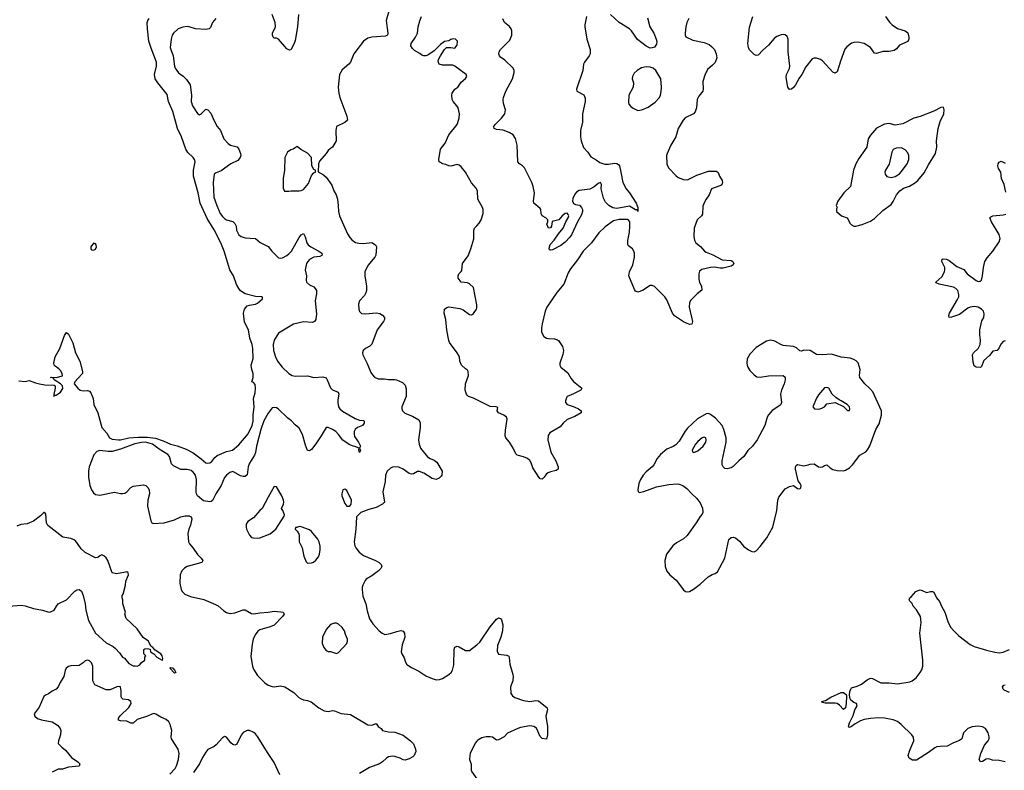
# Model space of a CAD drawing. Header units: inches. Extents: x 1603819 to 1745079, y 385938 to 533966.
# Tile 171 of 256: x 1655598 to 1665080, y 460267 to 467499. Entities that reach past the tile are written whole.
import ezdxf

# ---------------------------------------------------------------- set-up
doc = ezdxf.new("R2010")
doc.units = ezdxf.units.IN
doc.header["$MEASUREMENT"] = 0
doc.layers.add('B6456', color=7, linetype='Continuous')
doc.layers.add('B6466', color=7, linetype='Continuous')

msp = doc.modelspace()

# ---------------------------------------------------------------- linework, layer by layer
at = {"layer": 'B6456', "color": 5}
for points, elevation in [([(1658283.1, 467550), (1658275.3, 467430), (1658250, 467298), (1658241, 467270), (1658210, 467208), (1658195.3, 467204.7), (1658170, 467218), (1658090, 467312), (1658070, 467319.5), (1658050, 467319.3), (1658039.3, 467330), (1658032.3, 467350), (1658034.5, 467370), (1658062.9, 467430), (1658058.9, 467470), (1658029.7, 467550)], 260), ([(1659156.3, 467590), (1659128.5, 467490), (1659144.4, 467370), (1659142, 467350), (1659121.3, 467338.7), (1658989.2, 467330.8), (1658950, 467318.9), (1658910, 467291.5), (1658815.8, 467170), (1658783, 467090), (1658767.3, 467070), (1658703.4, 467016.6), (1658678.4, 466970), (1658666, 466850), (1658673.1, 466790), (1658681.5, 466750), (1658750.3, 466570), (1658754, 466530), (1658730.5, 466509.5), (1658650, 466468), (1658643, 466430), (1658646.8, 466330), (1658610.6, 466269.4), (1658590, 466258), (1658570, 466238), (1658551, 466210), (1658484, 466136), (1658474.8, 466110), (1658471.6, 466031.6), (1658523.4, 466003.4), (1658550, 465982), (1658604.6, 465904.6), (1658624.9, 465850), (1658646, 465810), (1658658.4, 465770), (1658666.7, 465710), (1658667, 465650), (1658677.6, 465610), (1658756.3, 465436.3), (1658778.7, 465398.7), (1658798, 465378), (1658833.3, 465353.3), (1658865.8, 465345.8), (1658910, 465343.2), (1658990.9, 465350.9), (1659024.4, 465330), (1659033.4, 465310), (1659028.5, 465230), (1659017.6, 465210), (1658951.6, 465130), (1658922.3, 465070), (1658921.5, 465030), (1658939.6, 464930), (1658938.9, 464890), (1658932.7, 464867.3), (1658918.3, 464841.7), (1658870.7, 464790), (1658861.4, 464758.6), (1658863, 464710), (1658870, 464686.8), (1658890, 464668.2), (1658930, 464664.4), (1659030, 464675.8), (1659066.6, 464666.6), (1659092.3, 464652.3), (1659110, 464631), (1659110.4, 464610.4), (1659101.6, 464590), (1659041.3, 464510), (1658990, 464372.7), (1658970, 464351.8), (1658928.6, 464331.4), (1658906.8, 464310), (1658898.8, 464290), (1658902.8, 464270), (1658946, 464186), (1658980.9, 464100.9), (1658995.9, 464075.9), (1659015.9, 464055.9), (1659050, 464038.8), (1659110, 464038.8), (1659150, 464030.8), (1659210, 464033), (1659228.5, 464028.5), (1659283.7, 464003.7), (1659310, 463978.8), (1659321.3, 463941.3), (1659320.4, 463870), (1659279.1, 463770), (1659277.3, 463750), (1659284, 463730), (1659306.4, 463706.4), (1659380.5, 463680.5), (1659443.5, 463643.5), (1659453.7, 463613.7), (1659456.3, 463570), (1659438.4, 463450), (1659444.9, 463410), (1659458.7, 463370), (1659526.3, 463286.3), (1659550, 463270.2), (1659590, 463256.5), (1659616.2, 463236.2), (1659665.5, 463150), (1659664, 463110), (1659658.8, 463101.2), (1659639, 463081), (1659610, 463068.2), (1659570, 463079.1), (1659491.2, 463131.2), (1659450, 463147.4), (1659430, 463145.4), (1659390, 463124.5), (1659370, 463119.5), (1659350, 463125.1), (1659290, 463169.7), (1659250, 463186.3), (1659210, 463191.2), (1659190, 463187.6), (1659170, 463177.6), (1659138, 463150), (1659120.5, 463110), (1659118, 463050), (1659096.4, 462950), (1659110.3, 462849.7), (1659090.8, 462830), (1659030, 462797.6), (1658959.2, 462780.8), (1658884.7, 462750), (1658841, 462710), (1658836.3, 462590), (1658820.7, 462470), (1658824.9, 462430), (1658834, 462410), (1658866.8, 462370), (1658910, 462336.3), (1659024.7, 462290), (1659061, 462270), (1659078.8, 462250), (1659087.3, 462230), (1659076.3, 462210), (1659053.4, 462190), (1658990, 462139.3), (1658936, 462110), (1658924.1, 462095.9), (1658902, 462050), (1658898, 462030), (1658895.5, 462010), (1658903.4, 461943.4), (1658932.1, 461872.1), (1658944.1, 461804.1), (1658968.1, 461728.1), (1658998.8, 461678.8), (1659058.8, 461610), (1659090, 461587.3), (1659116.3, 461576.3), (1659170, 461584.9), (1659230, 461605.5), (1659270, 461613.4), (1659290, 461606.8), (1659304, 461590), (1659306.4, 461550), (1659282.7, 461477.3), (1659272.4, 461410), (1659278, 461390), (1659301.6, 461350), (1659313.4, 461310), (1659327.1, 461287.1), (1659370, 461256.3), (1659443.4, 461223.4), (1659510, 461177.3), (1659570, 461150.6), (1659610, 461140.5), (1659642.5, 461142.5), (1659670, 461150.4), (1659731.2, 461188.8), (1659755.1, 461210), (1659767.6, 461232.4), (1659777.7, 461282.3), (1659782.4, 461430), (1659790, 461454.8), (1659810, 461463), (1659830, 461456.4), (1659890, 461423.1), (1659930, 461420.5), (1660000, 461476.5)], 280), ([(1655590, 464020.9), (1655650, 464014), (1655690, 464022.7), (1655750, 463999), (1655790, 463989.2), (1655841.5, 463981.5), (1655930, 463979), (1655939, 463970), (1655941.2, 463950), (1655928.7, 463888.7), (1655928.7, 463868.7), (1655938, 463882), (1655950, 463882), (1655970, 463893.2), (1655990.8, 463910), (1656015.5, 463944.5), (1656010.7, 463970), (1655990.4, 463990.4), (1655931.3, 464030), (1655923.6, 464043.6), (1655894, 464050), (1655906, 464054), (1655950, 464052.7), (1656011, 464069), (1656006, 464090), (1655990, 464118), (1655975.5, 464135.5), (1655939.1, 464159.1), (1655930.8, 464170), (1655928, 464190), (1655939.3, 464250), (1655984.9, 464330), (1656030, 464457.2), (1656050, 464484.5), (1656070, 464469.4), (1656110, 464386.6), (1656136.2, 464290), (1656178.2, 464210), (1656204.5, 464110), (1656202.7, 464090), (1656197.6, 464082.4), (1656128, 464010), (1656124, 463990), (1656158, 463950), (1656182, 463930), (1656210, 463923.5), (1656250, 463925.7), (1656270, 463918.9), (1656284.4, 463904.4), (1656305.7, 463850), (1656313.6, 463790), (1656352.4, 463712.4), (1656389.8, 463570), (1656436.5, 463516.5), (1656462.6, 463470), (1656490, 463457.2), (1656551.3, 463451.3), (1656570, 463451.8), (1656649.6, 463470.4), (1656743.8, 463476.2), (1656830, 463478.1), (1656907.6, 463467.6), (1656981.7, 463441.7), (1657050, 463409.8), (1657114, 463394), (1657200.5, 463360.5), (1657270, 463324.2), (1657347.5, 463267.5), (1657390, 463229.7), (1657410, 463224.7), (1657430, 463229.7), (1657450, 463242.4), (1657479, 463281), (1657500.8, 463299.2), (1657590, 463339.3), (1657647.3, 463352.7), (1657710, 463403.5), (1657799.7, 463510), (1657837.8, 463590), (1657846.7, 463630), (1657845.4, 463690), (1657857.5, 463770), (1657851.3, 463850), (1657865.1, 463905.1), (1657870.2, 463950.2), (1657864.5, 463984.5), (1657850, 464004.7), (1657834, 464010), (1657846.8, 464050), (1657846.8, 464090), (1657832.7, 464130), (1657828.5, 464170), (1657846.4, 464233.6), (1657843.8, 464330), (1657838, 464370), (1657815.8, 464430), (1657802.3, 464510), (1657764.1, 464584.1), (1657752.9, 464670), (1657762.4, 464710), (1657790, 464740.7), (1657810.3, 464749.7), (1657870, 464757.4), (1657890, 464766.6), (1657937.3, 464810), (1657938, 464818), (1657934, 464830), (1657870, 464830.5), (1657770, 464857.4), (1657726.3, 464886.3), (1657708.6, 464908.6), (1657687.7, 464947.7), (1657656.9, 465030), (1657623.2, 465090), (1657567, 465267), (1657535.6, 465350), (1657470, 465474.6), (1657403, 465583), (1657336.9, 465730), (1657317.5, 465830), (1657271.8, 465990), (1657271.5, 466050), (1657286.8, 466130), (1657282.6, 466150), (1657268, 466170), (1657218.4, 466218.4), (1657198, 466250), (1657157, 466370), (1657119.4, 466450), (1657073.6, 466613.6), (1657032.9, 466710), (1657017.6, 466777.6), (1656927.6, 466890), (1656903.3, 466930), (1656898.1, 466970), (1656917.1, 467050), (1656917.1, 467090), (1656864.5, 467224.5), (1656843.6, 467290), (1656828.1, 467410), (1656827.5, 467470), (1656831.6, 467490), (1656844.6, 467510)], 240), ([(1657485.7, 467510), (1657454.6, 467470), (1657436.9, 467423.1), (1657424.7, 467410), (1657390, 467404.7), (1657291.5, 467411.5), (1657231.2, 467431.2), (1657212.7, 467432.7), (1657170, 467428), (1657125.5, 467410), (1657079.3, 467370), (1657068.2, 467350), (1657057.6, 467310), (1657048.8, 467230), (1657052.4, 467210), (1657077.6, 467150), (1657088.9, 467050), (1657096.5, 467030), (1657126.4, 466986.4), (1657172.9, 466952.9), (1657203.5, 466923.5), (1657238.7, 466870), (1657251.8, 466770), (1657250.4, 466710), (1657263.1, 466670), (1657310, 466596), (1657330, 466582.8), (1657350, 466596), (1657390, 466638), (1657410, 466631.3), (1657437.7, 466597.7), (1657467.2, 466530), (1657501.1, 466470), (1657533.4, 466430), (1657564.9, 466350), (1657605.8, 466305.8), (1657627.7, 466290), (1657692.7, 466272.7), (1657708.4, 466250), (1657725.5, 466210), (1657728, 466190), (1657721.6, 466170), (1657698, 466142), (1657630.7, 466110), (1657538.5, 466041.5), (1657490, 466022.9), (1657470, 466008.7), (1657460.2, 465930), (1657469.2, 465790), (1657495.5, 465710), (1657530, 465630.3), (1657550, 465601.5), (1657570, 465582.7), (1657590, 465571.4), (1657650, 465553.1), (1657670, 465534.9), (1657682, 465510), (1657686.5, 465470), (1657694.9, 465450), (1657710, 465424.4), (1657730, 465408.4), (1657770, 465397.6), (1657870, 465390.8), (1657912.8, 465352.8), (1657990, 465314.8), (1658026, 465270), (1658090, 465205.5), (1658110, 465200.4), (1658130, 465203.7), (1658170, 465225.2), (1658190, 465242.7), (1658214.6, 465270), (1658290, 465400.4), (1658310, 465424.9), (1658330, 465438), (1658346.2, 465406.2), (1658362.3, 465350), (1658375.8, 465330), (1658401.6, 465310), (1658480.5, 465270), (1658508, 465250), (1658510.6, 465230), (1658490, 465215.6), (1658430, 465211.1), (1658390, 465189.7), (1658371.7, 465170), (1658360.8, 465150), (1658348.8, 465090), (1658362, 465030), (1658356.3, 464990), (1658360.7, 464970), (1658390, 464943.8), (1658430, 464924.9), (1658444.9, 464910), (1658455.5, 464890), (1658456.1, 464856.1), (1658443.7, 464790), (1658456, 464664), (1658450.3, 464609.7), (1658437.3, 464590), (1658417.5, 464582.5), (1658330, 464587.2), (1658234.8, 464565.2), (1658090, 464478.4), (1658048.2, 464411.8), (1658038.5, 464370), (1658041.2, 464310), (1658061.4, 464250), (1658080.9, 464210), (1658126.3, 464150), (1658190, 464089.4), (1658222, 464070), (1658250, 464065.1), (1658370, 464066), (1658430, 464050.3), (1658519.2, 464059.2), (1658548.7, 464048.7), (1658560.4, 464030), (1658590.4, 463950.4), (1658610, 463934), (1658664.7, 463910), (1658670, 463902), (1658673, 463890), (1658662.2, 463837.8), (1658662, 463810), (1658667.9, 463770), (1658680.3, 463750), (1658707.4, 463727.4), (1658830, 463657.4), (1658870, 463641.6), (1658910, 463636.3), (1658916.3, 463630), (1658917.3, 463610), (1658898.8, 463590), (1658850, 463569.6), (1658829.1, 463550.9), (1658820.3, 463530), (1658818.7, 463510), (1658824.2, 463484.2), (1658844, 463450), (1658862, 463430), (1658881, 463390), (1658872, 463370), (1658881, 463350), (1658870.3, 463329.7), (1658863.2, 463356.8), (1658868, 463370), (1658826.5, 463386.5), (1658810, 463388.4), (1658770, 463407.1), (1658709, 463449), (1658670, 463502), (1658641.3, 463530), (1658610, 463551), (1658570, 463569.6), (1658550, 463569.3), (1658503, 463490), (1658450, 463412.7), (1658410, 463359.3), (1658390, 463344), (1658369.7, 463349.7), (1658350, 463399), (1658323.1, 463503.1), (1658290, 463563.7), (1658250, 463595.6), (1658214.7, 463634.7), (1658180.8, 463660.8), (1658086.6, 463750), (1658070, 463760.5), (1658050, 463763.6), (1658030, 463758.4), (1657990, 463707.8), (1657950, 463634.7), (1657920.3, 463550), (1657877.4, 463390), (1657869.3, 463330), (1657858.3, 463301.7), (1657810, 463227.3), (1657799, 463190), (1657787.5, 463112.5), (1657770, 463097.1), (1657750, 463096.5), (1657724.5, 463104.5), (1657650, 463144.8), (1657622.4, 463137.6), (1657590, 463111.6), (1657572, 463088), (1657540.2, 463010), (1657486.2, 462930), (1657454, 462866), (1657443.4, 462856.6), (1657430, 462852.6), (1657370, 462863.5), (1657310, 462911.6), (1657301.2, 462930), (1657298.9, 462950), (1657302.3, 463070), (1657290.6, 463110.6), (1657270, 463141.1), (1657250, 463154.2), (1657210, 463166.2), (1657150, 463164.6), (1657079, 463199), (1657059.6, 463219.6), (1657041.8, 463290), (1657025.8, 463310), (1656941.3, 463361.3), (1656878.7, 463410), (1656810, 463427), (1656770, 463424.8), (1656708, 463412), (1656570, 463361.7), (1656490, 463339.9), (1656450, 463339), (1656370.3, 463349.7), (1656341.1, 463338.9), (1656312.4, 463307.6), (1656268.8, 463190), (1656262.6, 463150), (1656261.5, 463090), (1656275.2, 463010), (1656290.2, 462970.2), (1656310, 462940.3), (1656330, 462924.6), (1656370, 462916.5), (1656510, 462948.2), (1656570, 462934.4), (1656590, 462934), (1656610, 462938.7), (1656629.4, 462950), (1656668.9, 462991.1), (1656690, 463003.7), (1656790, 463017.1), (1656812.3, 463012.3), (1656832.8, 462992.8), (1656844.9, 462970), (1656848.4, 462930), (1656833.7, 462870), (1656830.4, 462810.4), (1656860.5, 462670), (1656870, 462651), (1656883.8, 462643.8), (1656990, 462652), (1657090, 462681.1), (1657150, 462708.5), (1657190, 462719.3), (1657230, 462718.8), (1657251, 462710), (1657256.3, 462690), (1657244.4, 462630), (1657226.4, 462590), (1657216.4, 462550), (1657224.9, 462470), (1657233, 462450), (1657268.7, 462408.7), (1657310, 462344.9), (1657347.3, 462310), (1657360.7, 462290), (1657352.1, 462267.9), (1657211, 462230), (1657184.2, 462215.8), (1657160.7, 462190), (1657144.9, 462150), (1657141.3, 462070), (1657154.9, 462010), (1657167.3, 461987.3), (1657190, 461965.5), (1657242.3, 461942.3), (1657372.1, 461912.1), (1657485.2, 461865.2), (1657510.5, 461850.5), (1657564.1, 461804.1), (1657590, 461787.7), (1657610, 461782), (1657630, 461779.3), (1657670, 461783.8), (1657750, 461814), (1657770, 461814.4), (1657830, 461778), (1657850, 461774.9), (1657910, 461784.9), (1657990, 461790.5), (1658050, 461802), (1658114.2, 461794.2), (1658132, 461790), (1658141, 461781), (1658146, 461770), (1658130.8, 461750), (1658050, 461667), (1658011.3, 461650), (1657910, 461619.5), (1657892.1, 461607.9), (1657867.1, 461572.9), (1657848, 461530), (1657836.1, 461483.9), (1657823.4, 461363.4), (1657839.5, 461270), (1657850, 461240.7), (1657890, 461180.5), (1657957.6, 461110), (1657990, 461088.8), (1658030, 461074.4), (1658050, 461072.7), (1658110, 461082.6), (1658151.7, 461071.7), (1658237.5, 461017.5), (1658288, 460970), (1658310, 460955.5), (1658330, 460946), (1658370, 460939.1), (1658406.2, 460926.2), (1658478.8, 460870), (1658530, 460841.6), (1658570, 460833), (1658610, 460842), (1658630, 460839.3), (1658695.6, 460815.6), (1658784.1, 460804.1), (1658950, 460706), (1658990, 460702), (1659030, 460718), (1659051.3, 460690), (1659078, 460670), (1659091.1, 460651.1), (1659150, 460638.8), (1659210, 460634), (1659290, 460604.7), (1659362, 460550), (1659390, 460522), (1659411.3, 460470), (1659412, 460450), (1659398, 460410), (1659383.5, 460396.5), (1659350, 460379), (1659310, 460365.2), (1659290, 460367.3), (1659263.3, 460383.3), (1659210, 460400.5), (1659190, 460403.5), (1659150, 460398), (1659130, 460385.1), (1659091.4, 460348.6), (1659062.4, 460330), (1658965.8, 460294.2), (1658870, 460237.8)], 260), ([(1660000, 465863.6), (1659995.8, 465875.8), (1659950, 465926), (1659890, 466029.5), (1659850, 466082), (1659830, 466098), (1659810, 466102), (1659751.8, 466088.2), (1659730, 466089.8), (1659703.1, 466103.1), (1659669.7, 466110), (1659650, 466121.8), (1659639.1, 466130), (1659635.1, 466150), (1659651.2, 466250), (1659695.8, 466310), (1659730, 466390.3), (1659811.2, 466490), (1659831.5, 466550), (1659834.5, 466590), (1659820.7, 466650), (1659809.5, 466670), (1659771.8, 466710), (1659763, 466730), (1659760.5, 466770), (1659764.7, 466790), (1659790, 466827.7), (1659819, 466850), (1659850, 466898), (1659890, 466931.3), (1659904, 466950), (1659897.2, 466970), (1659790, 467051.5), (1659770, 467059.6), (1659670, 467060.9), (1659638, 467070), (1659630, 467086), (1659629.5, 467110), (1659649.4, 467150), (1659689.4, 467210.6), (1659709.3, 467230.7), (1659748.9, 467231.1), (1659790, 467224.7), (1659810, 467252), (1659815.1, 467290), (1659795.3, 467310), (1659770, 467312.7), (1659750.9, 467309.1), (1659730, 467294), (1659690, 467288.7), (1659650, 467259), (1659590, 467198), (1659530, 467157.2), (1659509, 467149), (1659490, 467148.7), (1659470, 467155.3), (1659452.5, 467172.5), (1659400.2, 467200.2), (1659380.2, 467220.2), (1659366, 467246), (1659369.2, 467270), (1659411.3, 467328.7), (1659429.6, 467370), (1659436.2, 467430), (1659451.9, 467488.1), (1659469.2, 467530)], 280), ([(1660000, 464746), (1659999.5, 464750), (1659970, 464918), (1659930, 464955.3), (1659910, 464962), (1659849.1, 464969.1), (1659822, 465010), (1659822, 465030), (1659828.7, 465050), (1659850, 465071.3), (1659856.2, 465083.8), (1659862.9, 465150), (1659916, 465224), (1659942.4, 465290), (1659973.1, 465386.9), (1659973, 465470), (1659977.6, 465490), (1660000, 465513.1)], 280), ([(1660000, 463837.8), (1659970, 463852.7), (1659922, 463870), (1659910, 463877.2), (1659900.9, 463890), (1659889.6, 463930.4), (1659892, 463990), (1659919.3, 464070), (1659917.2, 464110), (1659910, 464122), (1659890, 464134), (1659854, 464170), (1659837.2, 464210), (1659832.7, 464250), (1659812.7, 464290), (1659739, 464390), (1659729.5, 464409.5), (1659712.9, 464507.1), (1659703.7, 464610), (1659686.6, 464670), (1659690, 464711.3), (1659712.7, 464727.3), (1659730, 464730.8), (1659837.5, 464717.5), (1659870, 464704.9), (1659930, 464659.1), (1659950, 464654), (1659970, 464667.7), (1659997, 464710), (1660000, 464722)], 280), ([(1655490.2, 461849.8), (1655617.1, 461857.1), (1655650, 461851.6), (1655730, 461826), (1655819, 461810), (1655870, 461792.6), (1655890, 461791.2), (1655930.2, 461809.8), (1655951.5, 461850), (1655970.1, 461869.9), (1656050, 461908.1), (1656130, 461994.2), (1656150, 462006.6), (1656170.8, 462010.8), (1656193.6, 461993.6), (1656210.6, 461950.6), (1656227.5, 461872.5), (1656234.6, 461810), (1656261.4, 461710), (1656329.3, 461589.3), (1656430, 461494.5), (1656498.8, 461458.8), (1656521.3, 461441.3), (1656559.8, 461399.8), (1656590, 461358), (1656606.2, 461346.2), (1656650, 461297.2), (1656690, 461275.3), (1656710, 461275.3), (1656729.3, 461269.3), (1656756.9, 461283.1), (1656770, 461306), (1656802, 461330), (1656803.6, 461356.4), (1656814, 461370), (1656794, 461390), (1656794, 461430), (1656803.6, 461436.4), (1656830, 461442), (1656854.6, 461434.6), (1656858, 461410), (1656890, 461388.7), (1656918.9, 461358.9), (1656970, 461328.7), (1656974, 461330), (1656976, 461344), (1656970.7, 461370), (1656956.3, 461390), (1656904.5, 461424.5), (1656882, 461450), (1656862, 461462), (1656838.8, 461510), (1656787.7, 461547.7), (1656730.4, 461630.4), (1656622.8, 461730), (1656611.3, 461770), (1656616, 461790), (1656591, 461870), (1656591.3, 461910), (1656584.7, 461930), (1656584.7, 461950), (1656594.8, 461965.2), (1656616.3, 462050), (1656621.6, 462090), (1656644.9, 462150), (1656642.8, 462170), (1656630, 462178), (1656617.1, 462177.1), (1656530, 462160.4), (1656490.5, 462170.5), (1656446.7, 462290), (1656430, 462315.5), (1656410, 462333.4), (1656390, 462344), (1656370, 462334.8), (1656350, 462317.3), (1656330, 462315.5), (1656230, 462366.3), (1656190, 462399.5), (1656150, 462462.4), (1656130, 462483.7), (1656090, 462500.4), (1656014.8, 462514.8), (1655870, 462624.7), (1655856, 462650), (1655850, 462734), (1655844.7, 462744.7), (1655834, 462750), (1655830, 462751), (1655799.8, 462720.2), (1655730, 462668.8), (1655670, 462642.4), (1655610, 462635.5), (1655570, 462619.1)], 240), ([(1657044, 460230), (1657094.2, 460285.8), (1657107.4, 460310), (1657126.2, 460370), (1657134, 460430), (1657123.7, 460470), (1657061.7, 460570), (1657058.5, 460590), (1657063.5, 460650), (1657048.1, 460708.1), (1657034.3, 460734.3), (1657010, 460756.4), (1656959.1, 460779.1), (1656910, 460809.8), (1656890, 460814.8), (1656870, 460809.8), (1656830.7, 460789.3), (1656730, 460757.2), (1656690, 460722.6), (1656670, 460722.3), (1656630, 460740.4), (1656570, 460742.6), (1656550, 460749.5), (1656551.5, 460770), (1656566.3, 460793.7), (1656650, 460873.4), (1656671.2, 460910), (1656669.4, 460930), (1656646.5, 460946.5), (1656592.7, 460952.7), (1656581.5, 460961.5), (1656574.9, 460974.9), (1656576.3, 461030), (1656568, 461070), (1656550, 461076), (1656532.7, 461072.7), (1656470, 461044.2), (1656430, 461042.9), (1656322.7, 461090), (1656302.9, 461130), (1656302.7, 461270), (1656290, 461302), (1656270, 461322), (1656250, 461328.7), (1656230, 461322), (1656210, 461302), (1656170, 461278), (1656090, 461275.3), (1656070, 461268.7), (1656047.1, 461252.9), (1656036, 461230), (1656024.9, 461170), (1655987.3, 461112.7), (1655968.8, 461070), (1655950, 461048), (1655910.2, 461029.8), (1655876.7, 461003.3), (1655847.8, 460992.2), (1655830, 460978), (1655784.9, 460875.1), (1655738, 460810), (1655744.7, 460790), (1655770, 460768), (1655810, 460753.4), (1655910, 460735.3), (1655963.7, 460703.7), (1655987.7, 460670), (1655995.5, 460650), (1655990.3, 460609.7), (1655970.7, 460550), (1655970, 460524.7), (1656002.8, 460490), (1656040.5, 460460.5), (1656098.7, 460390), (1656158.7, 460350), (1656176.1, 460330), (1656170, 460307.3), (1656070, 460298.4), (1656010, 460279.3), (1655970, 460277.1), (1655910.5, 460250)], 260), ([(1658103.3, 460223.3), (1658050, 460342.4), (1657989.9, 460429.9), (1657890, 460592.3), (1657870, 460619.5), (1657852.6, 460632.6), (1657810, 460649.4), (1657790, 460649.4), (1657750, 460632), (1657730, 460606), (1657690, 460519.3), (1657670, 460509.3), (1657650, 460517.6), (1657632.9, 460532.9), (1657590, 460585.1), (1657570, 460591.8), (1657550, 460581.6), (1657490, 460513), (1657470, 460496.4), (1657410, 460467.3), (1657390, 460442.9), (1657358.6, 460390), (1657330, 460328.2), (1657272.3, 460247.7)], 260), ([(1660000, 460546.9), (1659983.1, 460530), (1659938, 460430), (1659931.8, 460410), (1659930.3, 460370), (1659946, 460326), (1659947.7, 460270), (1659953.7, 460253.7), (1660000, 460186.8)], 280)]:
    msp.add_lwpolyline(points, dxfattribs=dict(at, elevation=elevation))
for points, elevation in [([(1658270, 466275.3), (1658232, 466250), (1658210, 466244), (1658176.3, 466223.7), (1658153, 466170), (1658147.2, 466050), (1658134.6, 465970), (1658135.9, 465875.9), (1658150, 465846.8), (1658190, 465846), (1658210.5, 465850.5), (1658290, 465850.7), (1658310, 465854), (1658330, 465864), (1658378.3, 465921.7), (1658410, 465998), (1658430, 466022), (1658446, 466030), (1658446, 466050), (1658430, 466055.3), (1658413.2, 466090), (1658409.2, 466170), (1658371.5, 466211.5), (1658307.3, 466247.3)], 280), ([(1656310, 465344), (1656282, 465310), (1656282.8, 465290), (1656290, 465282.8), (1656310, 465277.3), (1656330, 465287.3), (1656337.2, 465310), (1656334, 465330), (1656330, 465338)], 240), ([(1658050, 463002), (1657990, 462899), (1657934.8, 462790), (1657910.4, 462769.6), (1657850, 462700.9), (1657795.3, 462664.7), (1657780.7, 462639.3), (1657778.8, 462610), (1657782.8, 462590), (1657810, 462531.3), (1657830, 462511.3), (1657850, 462506), (1657890, 462502.8), (1657910, 462506.8), (1658010, 462546.8), (1658050, 462576), (1658064, 462590), (1658144.7, 462715.3), (1658149, 462730), (1658134, 462770), (1658119, 462790), (1658138, 462830), (1658142, 462850), (1658139.5, 462870), (1658122.7, 462910), (1658070, 462998)], 280), ([(1658730, 462977.2), (1658710, 462968), (1658699.1, 462930), (1658702, 462910), (1658730, 462838), (1658750, 462812), (1658770, 462811.3), (1658782, 462818), (1658789.1, 462830.9), (1658794, 462870), (1658750, 462962)], 280), ([(1658290, 462615.3), (1658266, 462606), (1658254, 462606), (1658252, 462590), (1658271.1, 462571.1), (1658286.4, 462546.4), (1658291, 462530), (1658291, 462470), (1658318.8, 462410), (1658336, 462330), (1658356.9, 462276.9), (1658370, 462262), (1658410, 462264.7), (1658428.9, 462271.1), (1658450, 462291.3), (1658474.5, 462325.5), (1658485.2, 462350), (1658492.7, 462390), (1658492.5, 462427.5), (1658482.7, 462470), (1658470, 462494), (1658410, 462568.7), (1658390, 462584), (1658310, 462614)], 280), ([(1658630, 461685.2), (1658590, 461672.7), (1658550, 461624), (1658514, 461550), (1658511, 461490), (1658526, 461450), (1658550, 461421), (1658570, 461411), (1658590, 461410.7), (1658650, 461391.3), (1658670, 461402), (1658748.7, 461490), (1658756, 461510), (1658756, 461530), (1658734.8, 461574.8), (1658725.2, 461610), (1658704.1, 461644.1), (1658670, 461674), (1658650, 461684)], 280), ([(1657090, 461203.7), (1657045.2, 461250), (1657050, 461258), (1657070, 461253), (1657093.4, 461230), (1657101, 461210)], 240)]:
    msp.add_lwpolyline(points, close=True, dxfattribs=dict(at, elevation=elevation))
at = {"layer": 'B6466', "color": 5}
for points, elevation in [([(1661644.9, 467515.1), (1661667.7, 467430), (1661704.4, 467370), (1661728.9, 467310), (1661732.8, 467287.2), (1661730, 467264), (1661710, 467235.1), (1661690, 467226), (1661670, 467224.8), (1661630, 467242), (1661548.3, 467308.3), (1661490, 467391.6), (1661470, 467408.9), (1661370, 467471.1), (1661287.4, 467550)], 260), ([(1662041.7, 467510), (1662023.2, 467470), (1662013.8, 467430), (1662007.9, 467367.9), (1662007.3, 467350), (1662013.2, 467333.2), (1662080.7, 467300.7), (1662190, 467279.7), (1662238.6, 467258.6), (1662261.7, 467241.7), (1662288, 467210), (1662306, 467170), (1662310.5, 467130), (1662294.6, 467085.4), (1662270, 467059), (1662221.1, 467018.9), (1662195.2, 466964.8), (1662178.4, 466901.6), (1662181.3, 466830), (1662178, 466810), (1662138.3, 466761.7), (1662121.6, 466730), (1662115.5, 466650), (1662104, 466610), (1662086, 466590), (1662008.4, 466551.6), (1661988.6, 466531.4), (1661940.4, 466450), (1661916.4, 466370), (1661868.8, 466291.2), (1661833.7, 466210), (1661828.6, 466188.6), (1661830.4, 466110), (1661835.5, 466090), (1661848.6, 466068.6), (1661916.1, 465996.1), (1661938.4, 465978.4), (1661990, 465958), (1662030, 465957.1), (1662119.4, 466000.6), (1662230, 466040.8), (1662310, 466039.1), (1662324.9, 466024.9), (1662337, 465990), (1662362.8, 465950), (1662366.2, 465930), (1662362.2, 465917.8), (1662354.3, 465905.7), (1662341.9, 465898.1), (1662259.3, 465870), (1662239.5, 465810), (1662208.5, 465770), (1662190, 465733.2), (1662178, 465702), (1662173.9, 465626.1), (1662165.5, 465610), (1662123.8, 465570), (1662092.2, 465490), (1662090.5, 465410.5), (1662095.5, 465375.5), (1662110.7, 465350), (1662154.1, 465314.1), (1662193, 465270), (1662210, 465258.7), (1662273.1, 465233.1), (1662364.7, 465184.7), (1662450, 465179), (1662466, 465170), (1662476.4, 465150), (1662460.4, 465130), (1662450, 465124.5), (1662373.9, 465106.1), (1662345.5, 465105.5), (1662290, 465113.3), (1662250, 465110.6), (1662167.6, 465092.4), (1662144.3, 465075.7), (1662136.9, 465050), (1662138, 464998), (1662146.4, 464966.4), (1662163.1, 464930), (1662167.7, 464892.3), (1662122.6, 464857.4), (1662062.9, 464797.1), (1662047.5, 464772.5), (1662045.2, 464730), (1662076.5, 464590), (1662070, 464564), (1662050, 464562), (1661990, 464586.6), (1661904.5, 464644.5), (1661886.2, 464670), (1661830, 464799.6), (1661810, 464827.6), (1661710, 464929.4), (1661690, 464939.3), (1661670, 464938), (1661596, 464890), (1661550, 464873.2), (1661530, 464884), (1661518.9, 464898.9), (1661462.9, 465030), (1661471.5, 465070), (1661502.2, 465137.8), (1661520.4, 465210), (1661517.4, 465250), (1661511.2, 465270), (1661498.7, 465290), (1661461, 465321), (1661454.1, 465334.1), (1661453.4, 465370), (1661469.3, 465450), (1661474.6, 465510), (1661474, 465550), (1661465.3, 465565.3), (1661450, 465572.1), (1661370, 465573.1), (1661318.2, 465561.8), (1661236.9, 465503.1), (1661175.7, 465444.3), (1661103.5, 465350), (1661025.8, 465270), (1660970, 465186.2), (1660901.7, 465098.3), (1660880.5, 465059.5), (1660838.9, 464950), (1660770, 464869.8), (1660676.2, 464730), (1660660.2, 464690), (1660631.1, 464570), (1660623.9, 464530), (1660624.9, 464490), (1660631.5, 464470), (1660646.8, 464446.8), (1660670, 464431.8), (1660690, 464426.7), (1660750, 464424.9), (1660775.9, 464415.9), (1660787.1, 464407.1), (1660826, 464350), (1660834.8, 464310), (1660827.5, 464272.5), (1660799.1, 464190), (1660800.7, 464170), (1660810.8, 464150), (1660878, 464098), (1660906.1, 464046.1), (1660933, 464013), (1661012, 463950), (1661002, 463930), (1660930, 463892.7), (1660870.9, 463869.1), (1660862.8, 463857.2), (1660854.4, 463825.6), (1660854, 463810), (1660870, 463790.8), (1660938, 463770), (1660981, 463750), (1661006, 463730), (1661004.7, 463710), (1660944.1, 463675.9), (1660870, 463647), (1660830.6, 463610), (1660804.4, 463575.6), (1660702.4, 463517.6), (1660686, 463494), (1660683, 463450), (1660711.8, 463331.8), (1660761.6, 463250), (1660784, 463190), (1660782.8, 463170), (1660765.2, 463154.8), (1660710, 463143.7), (1660686.2, 463133.8), (1660670, 463122.7), (1660650, 463092.7), (1660630, 463072.7), (1660610, 463075.1), (1660597, 463090), (1660540.4, 463180.4), (1660523.6, 463230), (1660510, 463252.3), (1660489, 463270), (1660450, 463287.3), (1660390, 463303.6), (1660374.7, 463314.7), (1660349.5, 463370), (1660315.1, 463430), (1660279.3, 463470), (1660275.1, 463490), (1660276.5, 463543.5), (1660292, 463650), (1660286.6, 463670), (1660261.2, 463690), (1660209, 463710), (1660197.2, 463730), (1660202, 463762), (1660188.4, 463768.4), (1660130, 463773.2), (1660000, 463837.8)], 280), ([(1661058, 467530), (1661039.3, 467450), (1661039.3, 467430), (1661059.5, 467310), (1661093, 467210), (1661090.7, 467170), (1661084, 467150), (1661038, 467090), (1661028.4, 467070), (1661020.4, 467010), (1660961, 466830), (1660964.7, 466810), (1661030, 466773.4), (1661043.4, 466743.4), (1661042.4, 466710), (1661019.6, 466590), (1661017.3, 466510), (1660998, 466430), (1660998.6, 466370), (1661004.4, 466330), (1661027.5, 466267.5), (1661070, 466220.7), (1661097.1, 466177.1), (1661150, 466148.2), (1661183.9, 466123.9), (1661233.1, 466106.9), (1661270, 466106.7), (1661330, 466116.4), (1661350, 466113), (1661363.8, 466103.8), (1661373, 466090), (1661388.6, 466028.6), (1661407.6, 465930), (1661440.2, 465870), (1661471.1, 465831.1), (1661536.4, 465730), (1661552.2, 465690), (1661550.7, 465649.3), (1661546, 465666), (1661530, 465666.6), (1661470, 465700.5), (1661350, 465678.5), (1661310, 465687.5), (1661271.5, 465710), (1661239.8, 465739.8), (1661219.5, 465779.5), (1661198.3, 465870), (1661199.6, 465910), (1661190, 465929.2), (1661170, 465919.7), (1661131.7, 465888.3), (1661090, 465867.2), (1660986.8, 465853.2), (1660961.7, 465838.3), (1660942.9, 465817.1), (1660923.7, 465776.3), (1660921.4, 465750), (1660930, 465729.1), (1660950, 465718.4), (1660990.2, 465710.2), (1661010, 465690.4), (1661017.8, 465670), (1661018.6, 465650), (1661010, 465619.5), (1660970.2, 465550), (1660913, 465427), (1660896, 465404), (1660850, 465355.6), (1660810, 465321.6), (1660730, 465282.9), (1660710, 465277.2), (1660701.5, 465281.5), (1660697.2, 465297.2), (1660706.3, 465333.7), (1660746.7, 465373.3), (1660785.5, 465434.5), (1660831, 465489), (1660856.8, 465550), (1660879.3, 465590), (1660885.1, 465610), (1660881.7, 465621.7), (1660870, 465633.5), (1660850, 465629.8), (1660823.1, 465610), (1660790, 465569.6), (1660726.3, 465553.7), (1660719, 465510), (1660710, 465492), (1660689.8, 465489.8), (1660675.1, 465530), (1660685.4, 465550), (1660684.7, 465570), (1660663.6, 465590), (1660629.6, 465610), (1660619.7, 465630), (1660616.3, 465670), (1660610, 465680.9), (1660549.8, 465729.8), (1660547.1, 465750), (1660555.4, 465830), (1660544.4, 465890), (1660530, 465929.3), (1660458.7, 466070), (1660440.7, 466090), (1660411, 466111), (1660396.2, 466130), (1660389.7, 466289.7), (1660374.2, 466354.2), (1660349.5, 466389.5), (1660313.3, 466413.3), (1660252.7, 466432.7), (1660190, 466441.6), (1660169, 466450), (1660164.5, 466470), (1660177.6, 466490), (1660239.5, 466550), (1660270, 466591.3), (1660276.2, 466630), (1660256, 466690), (1660254.5, 466730), (1660258.7, 466750), (1660280.5, 466810), (1660344, 466930), (1660361.3, 466990), (1660358.7, 467010), (1660349.6, 467030), (1660270, 467109.6), (1660230, 467136.2), (1660217.6, 467150), (1660211.3, 467170), (1660216.3, 467190), (1660229.6, 467210), (1660317.3, 467302.7), (1660338, 467350), (1660338.4, 467390), (1660331.5, 467411.5), (1660314.2, 467434.2), (1660266.6, 467470), (1660250, 467508)], 260), ([(1663937.6, 467530), (1663976, 467476), (1664000.4, 467450), (1664050, 467414), (1664126, 467390), (1664150, 467373), (1664161.6, 467330), (1664160.5, 467310), (1664150.3, 467289.7), (1664070, 467251.6), (1664042, 467218), (1664018.3, 467201.7), (1663970, 467191.6), (1663910, 467191.8), (1663850, 467171.8), (1663830, 467175.1), (1663790, 467232), (1663730, 467269.6), (1663670, 467282.4), (1663630, 467279.6), (1663610, 467271.8), (1663563.4, 467236.6), (1663544.8, 467215.2), (1663502, 467098), (1663474.8, 467005.2), (1663470, 466995.1), (1663450, 466982), (1663430, 466993.3), (1663330, 467102), (1663310, 467115.1), (1663270, 467129), (1663250, 467128.7), (1663230, 467122), (1663170, 467043.7), (1663131.2, 466970), (1663105.5, 466934.5), (1663070, 466871.6), (1663050, 466846), (1663030, 466829.5), (1663010, 466826.6), (1662994.5, 466850), (1662980.8, 466940.8), (1662983.5, 466970), (1663010.7, 467029.3), (1663015.1, 467050), (1662999.8, 467190), (1662999.1, 467310), (1662990, 467337.2), (1662971.4, 467351.4), (1662950, 467355.1), (1662930, 467353), (1662890, 467336.3), (1662863.5, 467316.5), (1662810, 467252), (1662755.3, 467204.7), (1662710, 467157.2), (1662690, 467153.2), (1662670, 467164), (1662626.8, 467206.8), (1662616, 467230), (1662609.5, 467270), (1662626.3, 467426.3), (1662657.2, 467530)], 280), ([(1665095.8, 465835.8), (1665079.2, 465910), (1665053.7, 465970), (1665045.3, 466030), (1665025.3, 466065.3), (1665018.1, 466090), (1665020.2, 466110), (1665030, 466126.3), (1665050, 466135.2), (1665090, 466117.6)], 280), ([(1660000, 465513.1), (1660023.1, 465536.9), (1660042.4, 465570), (1660062.4, 465630), (1660061.6, 465670), (1660056.2, 465690), (1660011.8, 465770), (1660006, 465846), (1660000, 465863.6)], 280), ([(1665090, 464405.1), (1665070, 464399.7), (1665046.4, 464373.6), (1665030, 464338), (1665010, 464312.3), (1664970, 464303.6), (1664936.9, 464263.1), (1664884, 464216), (1664861.7, 464158.3), (1664852, 464148), (1664810, 464151.5), (1664790, 464163.7), (1664778.8, 464198.8), (1664772.8, 464270), (1664784.7, 464290), (1664828, 464330), (1664846.3, 464370), (1664849.6, 464410), (1664843.3, 464463.3), (1664843.5, 464510), (1664864.2, 464595.8), (1664882.7, 464630), (1664885.6, 464665.6), (1664879, 464690), (1664859, 464710), (1664827.7, 464727.7), (1664790, 464735.4), (1664770, 464733.7), (1664750, 464729.7), (1664730, 464719.1), (1664650, 464659.8), (1664572.1, 464632.1), (1664550, 464629.5), (1664545.4, 464650), (1664551.2, 464670), (1664630, 464802.4), (1664641, 464830), (1664643.1, 464850), (1664633.7, 464890), (1664613.3, 464910), (1664590, 464920.3), (1664454, 464950), (1664424.1, 464964.1), (1664421.2, 464970), (1664479.3, 465020.7), (1664503.5, 465070), (1664508, 465090), (1664506, 465110), (1664478, 465170), (1664481.2, 465190), (1664490, 465194.9), (1664524.7, 465190), (1664550, 465178.4), (1664622, 465122), (1664690, 465090.6), (1664723.8, 465050), (1664810, 464985.2), (1664830, 464977), (1664842, 464978), (1664850, 464979.3), (1664860.7, 464990), (1664871.5, 465030), (1664879.6, 465110), (1664893.3, 465170), (1664914.6, 465205.4), (1664970, 465267.3), (1665030, 465358.8), (1665041.6, 465390), (1665031.3, 465430), (1664958, 465550), (1664940.9, 465590), (1664950, 465600.7), (1664969.7, 465610.3), (1665070, 465617.1), (1665095.3, 465624.7)], 280), ([(1660000, 464722), (1660002, 464730), (1660000, 464746)], 280), ([(1665090, 460347.8), (1665030, 460360.5), (1664964.9, 460364.9), (1664930, 460377), (1664906.6, 460373.4), (1664870, 460353.2), (1664850, 460349.2), (1664837.2, 460370), (1664854, 460430), (1664889.6, 460510), (1664924.7, 460550), (1664934.3, 460570), (1664935.8, 460590), (1664924.7, 460630), (1664897.6, 460670), (1664870, 460685.4), (1664830, 460692.1), (1664770, 460685.4), (1664727.7, 460670), (1664687.7, 460630), (1664670.7, 460570), (1664650, 460556), (1664590, 460532.7), (1664530, 460498.4), (1664461.7, 460498.3), (1664430, 460493.6), (1664410, 460483.6), (1664350, 460437.4), (1664234.2, 460365.8), (1664195.9, 460364.1), (1664164, 460384), (1664155.6, 460410), (1664170, 460461), (1664209.6, 460550), (1664205.1, 460585.1), (1664189.5, 460609.5), (1664087.3, 460710), (1664050, 460737.4), (1664010, 460752.6), (1663928, 460770), (1663866.7, 460773.3), (1663793.1, 460766.9), (1663730, 460756.9), (1663695.8, 460744.2), (1663643.7, 460716.3), (1663610, 460689.6), (1663590, 460681.2), (1663583.7, 460683.7), (1663581.2, 460690), (1663590, 460724.7), (1663623.3, 460796.7), (1663639.5, 460850), (1663664, 460890), (1663657.2, 460910), (1663630, 460920.7), (1663603.8, 460943.8), (1663596.4, 460956.4), (1663589, 460990), (1663593.1, 461026.9), (1663600.9, 461050), (1663610, 461060.7), (1663662.7, 461077.3), (1663703.6, 461096.4), (1663760.2, 461139.8), (1663790, 461154.8), (1663810, 461150.7), (1663890, 461111.5), (1663909.3, 461109.3), (1663971.5, 461111.5), (1664050, 461100.2), (1664170, 461120.3), (1664192.3, 461130), (1664230, 461158.4), (1664270.8, 461209.2), (1664285, 461235), (1664294.6, 461270), (1664297, 461330), (1664265.1, 461590), (1664278, 461690), (1664274.5, 461750), (1664234, 461814), (1664201.2, 461850), (1664193.6, 461873.6), (1664170, 461898), (1664164, 461910), (1664169.2, 461930), (1664182.5, 461937.5), (1664229.2, 461990), (1664250, 462000.7), (1664270, 462006), (1664290, 462001), (1664330, 461978.8), (1664370, 461990.8), (1664390, 461991.3), (1664402, 461982), (1664428, 461930), (1664455.2, 461895.2), (1664474.9, 461850), (1664508.9, 461790), (1664538, 461690), (1664564.6, 461644.6), (1664590, 461614.9), (1664643, 461563), (1664750, 461480.8), (1664790, 461461.5), (1664910, 461423.6), (1664990, 461404), (1665030, 461400.2), (1665070, 461406.7), (1665129.2, 461430.8)], 280), ([(1660000, 461476.5), (1660030, 461500.5), (1660129.6, 461650), (1660190, 461722.8), (1660210, 461737.3), (1660230, 461730.8), (1660238, 461718), (1660250.4, 461670), (1660248.4, 461610), (1660232, 461550), (1660199.5, 461470), (1660195.2, 461415.2), (1660210, 461387.3), (1660290, 461377.3), (1660307.3, 461367.3), (1660313.4, 461353.4), (1660319.1, 461290), (1660348.5, 461190), (1660350.4, 461170), (1660346, 461130), (1660326, 461070), (1660328.7, 461008.7), (1660344.2, 460984.2), (1660367.2, 460967.2), (1660450, 460939.5), (1660510, 460931.8), (1660570, 460938.7), (1660595.3, 460935.3), (1660678.8, 460870), (1660680.7, 460850), (1660665.5, 460790), (1660681.6, 460690), (1660681, 460610), (1660670, 460568.7), (1660630, 460572.7), (1660610, 460592), (1660573.9, 460673.9), (1660549.9, 460689.9), (1660510, 460695.2), (1660421.2, 460678.8), (1660395.8, 460670), (1660295.6, 460624.4), (1660263.1, 460590), (1660210, 460559.8), (1660190, 460557.7), (1660150, 460585.1), (1660130, 460591.2), (1660090, 460591.2), (1660050, 460580.5), (1660010, 460556.9), (1660000, 460546.9)], 280), ([(1665130, 461016.2), (1665079.7, 461039.7), (1665069.4, 461050), (1665062.7, 461070), (1665074, 461086), (1665088.5, 461091.5)], 260)]:
    msp.add_lwpolyline(points, dxfattribs=dict(at, elevation=elevation))
for points, elevation in [([(1661630, 467045.1), (1661585.8, 467034.2), (1661544, 467010), (1661516.7, 466983.3), (1661499.1, 466950), (1661497.3, 466930), (1661510.7, 466890), (1661507.3, 466850), (1661463.7, 466770), (1661461.7, 466701.7), (1661466, 466686), (1661482.3, 466662.3), (1661504.6, 466644.6), (1661550, 466624.4), (1661590, 466628.7), (1661650, 466656.5), (1661716.9, 466703.1), (1661758.4, 466750), (1661768.2, 466771.8), (1661774.9, 466805.1), (1661780.5, 466850), (1661771.2, 466930), (1661724, 467010), (1661699.6, 467030), (1661670, 467040.9)], 280), ([(1664495.1, 466655.1), (1664470, 466652.8), (1664403, 466617), (1664270, 466564.8), (1664210, 466548.6), (1664103.4, 466496.6), (1664030, 466483.5), (1663970, 466497.8), (1663926.9, 466493.1), (1663850, 466453), (1663790, 466387.3), (1663768.9, 466350), (1663756, 466270), (1663678.9, 466161.1), (1663650.3, 466110), (1663629, 466050), (1663598.4, 465890), (1663535.5, 465830), (1663476, 465750), (1663462, 465710), (1663470.8, 465690), (1663464.7, 465675.3), (1663464.7, 465650), (1663511, 465610), (1663568.1, 465588.1), (1663594.2, 465534.2), (1663610, 465520.7), (1663630, 465510.7), (1663650, 465510.5), (1663710, 465525.3), (1663790, 465556.9), (1663830, 465583.1), (1663910, 465660.8), (1663990, 465718.5), (1664010, 465747.7), (1664040.4, 465810), (1664074.7, 465850), (1664110, 465875.5), (1664166.6, 465893.4), (1664216.9, 465923.1), (1664246.3, 465950), (1664310, 466022.4), (1664350, 466099.1), (1664418.4, 466210), (1664429.6, 466270), (1664428, 466330), (1664443.1, 466450), (1664463, 466517), (1664497.4, 466590), (1664502, 466630)], 320), ([(1664090, 466262.7), (1664039.9, 466260.1), (1664010, 466249.2), (1663997.7, 466222.3), (1663972, 466108), (1663937.1, 466050), (1663930.6, 466030), (1663933.4, 466010), (1663950, 465987.7), (1663990, 465978.4), (1664030, 465987.6), (1664070, 466014.3), (1664090, 466034.6), (1664144.2, 466110), (1664159.8, 466150), (1664159.8, 466190), (1664150, 466216.2), (1664125.6, 466245.6)], 340), ([(1662830, 464409.7), (1662790, 464400.5), (1662690, 464342), (1662630, 464277.3), (1662605.2, 464230), (1662600.6, 464190), (1662602.9, 464170), (1662609.3, 464150), (1662630, 464119.7), (1662670, 464075.6), (1662698, 464058), (1662730, 464053.4), (1662810, 464067.9), (1662950, 464070.4), (1662970, 464056), (1662970.4, 464030.4), (1662961.1, 463990), (1662934.9, 463930), (1662925.3, 463890), (1662933.1, 463810), (1662926.7, 463790), (1662918.4, 463781.6), (1662844.9, 463735.1), (1662807.8, 463692.2), (1662796.5, 463670), (1662774.7, 463590), (1662700.9, 463450), (1662654.9, 463390), (1662610, 463349.6), (1662572, 463290), (1662522.6, 463250), (1662470, 463193), (1662450, 463180.4), (1662410, 463171.1), (1662390, 463175.1), (1662371.8, 463190), (1662363, 463210), (1662363.1, 463250), (1662402.8, 463430), (1662400.3, 463470), (1662380.6, 463550), (1662362, 463590), (1662298.9, 463658.9), (1662250, 463695.4), (1662230, 463703.1), (1662210, 463701.7), (1662126.1, 463653.9), (1662030, 463562.6), (1662006.4, 463533.6), (1661950, 463438), (1661916.7, 463403.3), (1661890, 463386.3), (1661830, 463359.8), (1661768.8, 463310), (1661738, 463270), (1661706, 463210), (1661688.8, 463190), (1661630, 463144), (1661600.9, 463110), (1661576.9, 463070), (1661561.1, 463030), (1661550.6, 462970.6), (1661554.4, 462954.4), (1661565.2, 462945.2), (1661610, 462954.4), (1661730, 462999.6), (1661850, 463021.1), (1661930, 463026.4), (1661950, 463023.8), (1661986, 463010), (1662023, 462983), (1662070.5, 462930.5), (1662116, 462890), (1662150, 462844.7), (1662172.3, 462792.3), (1662175.5, 462750), (1662170, 462735.3), (1662150, 462714), (1662113.4, 462650), (1662027.7, 462530), (1661990, 462497), (1661922, 462458), (1661887.7, 462430), (1661827.3, 462350), (1661810.8, 462290), (1661814.8, 462230), (1661830, 462186), (1661860.7, 462150), (1661919.9, 462099.9), (1661990, 462006.8), (1662010, 461990.8), (1662030, 461987.3), (1662050, 461990.8), (1662087.2, 462012.8), (1662150, 462060.7), (1662228, 462132), (1662267.2, 462152.8), (1662297.2, 462162.8), (1662319.1, 462180.9), (1662387.9, 462312.1), (1662426, 462490), (1662450, 462511), (1662470, 462514.8), (1662490, 462506), (1662530, 462476), (1662570, 462426.8), (1662618, 462390), (1662650, 462376), (1662670, 462371), (1662690, 462381), (1662730, 462422.8), (1662793.1, 462506.9), (1662851.2, 462608.8), (1662891.1, 462770), (1662898.7, 462870), (1662910, 462899.1), (1662970, 462979.1), (1663010, 463002), (1663050, 463011), (1663090, 462981), (1663110, 462978.8), (1663121.2, 462990), (1663122.7, 463010), (1663115.1, 463030), (1663096.2, 463056.2), (1663069.7, 463169.7), (1663070, 463191.3), (1663076.2, 463203.8), (1663087.3, 463212.7), (1663150, 463201.3), (1663191.2, 463208.8), (1663210, 463217.3), (1663250, 463218.8), (1663290, 463190.8), (1663310, 463186.8), (1663329.1, 463190.9), (1663350, 463204.7), (1663370, 463211), (1663402, 463182), (1663430, 463164.4), (1663470, 463155.3), (1663530, 463152.4), (1663550, 463158.4), (1663590, 463181.6), (1663619.6, 463210), (1663690, 463302), (1663745.6, 463334.4), (1663763.9, 463356.1), (1663786.5, 463393.5), (1663844.2, 463550), (1663875, 463605), (1663896.8, 463690), (1663897.3, 463730), (1663813, 463913), (1663786.6, 463946.6), (1663738, 463990), (1663689.7, 464050), (1663686, 464070), (1663690.9, 464130), (1663671.9, 464191.9), (1663652.2, 464212.2), (1663630, 464225.6), (1663597.1, 464237.1), (1663510, 464248.2), (1663416.1, 464276.1), (1663329.7, 464269.7), (1663272.9, 464272.9), (1663210, 464313.2), (1663150, 464314), (1663125.6, 464305.6), (1663110, 464309), (1663078.3, 464338.3), (1663051.1, 464351.1), (1662950, 464361.3), (1662928.6, 464368.6), (1662870, 464402.4)], 320), ([(1663370, 463956), (1663350, 463952.7), (1663290, 463884), (1663270, 463854), (1663237.3, 463770), (1663252, 463750), (1663293.4, 463746.6), (1663324.1, 463755.9), (1663348.7, 463770), (1663370, 463798), (1663450, 463812), (1663531.3, 463771.3), (1663570, 463732), (1663590, 463734), (1663594, 463750), (1663588, 463770), (1663568, 463790), (1663510, 463828), (1663490, 463835.3), (1663459, 463859), (1663424, 463890), (1663390, 463948.7)], 340), ([(1662190, 463478), (1662170, 463471), (1662130, 463436.4), (1662107.9, 463410), (1662073, 463350), (1662076.8, 463336.8), (1662090, 463328.7), (1662130, 463344.6), (1662181.1, 463390), (1662204.4, 463430), (1662209.6, 463450), (1662206, 463470)], 340), ([(1663530, 460853.2), (1663493.7, 460893.7), (1663469.7, 460909.7), (1663450, 460915.6), (1663354, 460914), (1663330, 460922), (1663322, 460930), (1663359.6, 460940.4), (1663410, 460973.1), (1663510, 461017), (1663530, 461016.4), (1663556.5, 460996.5), (1663562, 460982), (1663558.7, 460910), (1663550, 460869)], 280)]:
    msp.add_lwpolyline(points, close=True, dxfattribs=dict(at, elevation=elevation))

doc.saveas('drawing.dxf')
